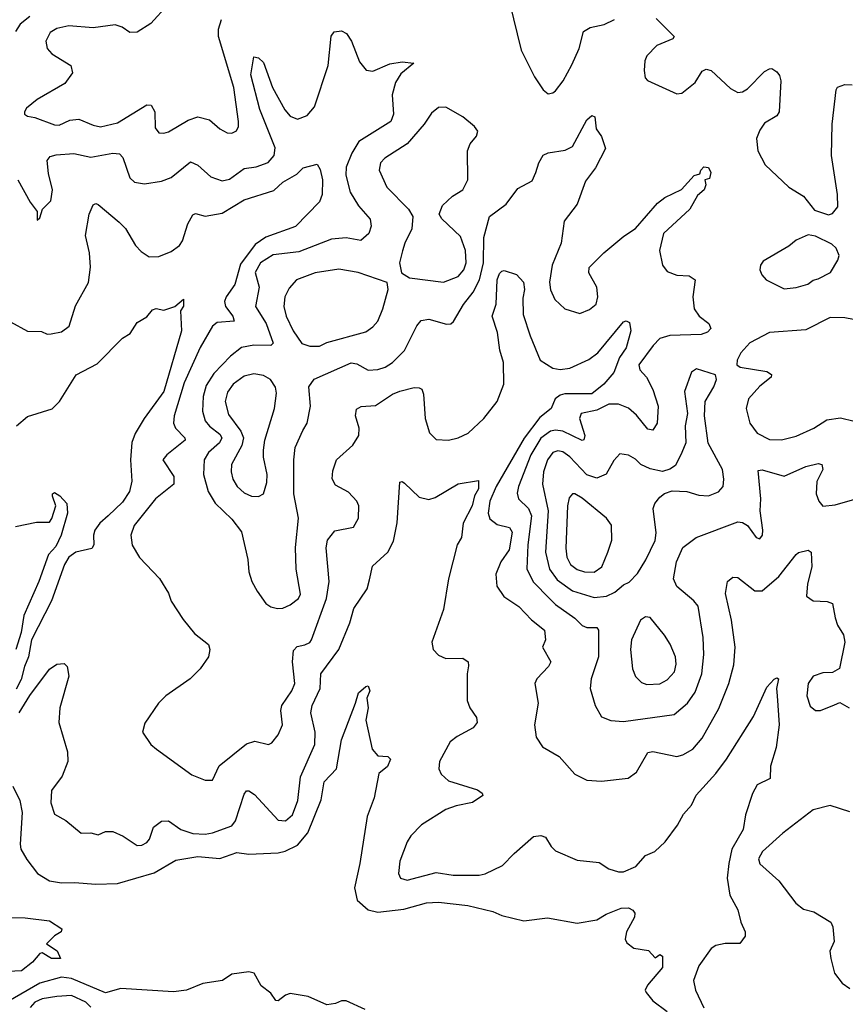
# Model space of a CAD drawing. Extents: x 1678431 to 1860718, y 384618 to 522882.
# Tile 156 of 256: x 1740312 to 1743707, y 462227 to 466274. Entities that reach past the tile are written whole.
import ezdxf

# ---------------------------------------------------------------- set-up
doc = ezdxf.new("R2010")
doc.units = 0

msp = doc.modelspace()

# ---------------------------------------------------------------- linework, layer by layer
at = {"layer": '0CON10XD'}
for points in [[(1740921.8, 466335), (1740852.1, 466257.9), (1740795, 466221.8), (1740765, 466220.8), (1740733.3, 466243.3), (1740705, 466252.4), (1740615, 466240.4), (1740515, 466248.7), (1740465, 466237.3), (1740438.3, 466221.7), (1740419.6, 466185), (1740425.4, 466155), (1740445, 466133.2), (1740523.3, 466085), (1740529.1, 466055), (1740497.9, 466012.1), (1740385, 465946), (1740340, 465910), (1740332.5, 465895), (1740332.5, 465885), (1740345, 465876.7), (1740375, 465871.4), (1740455, 465841.5), (1740475, 465839.6), (1740518.9, 465861.1), (1740555, 465865.4), (1740615, 465839.6), (1740645, 465833.9), (1740715, 465849.7), (1740835, 465923.8), (1740853.1, 465923.1), (1740867.8, 465895), (1740868.9, 465828.9), (1740885, 465808.6), (1740905, 465806.9), (1740925, 465813.5), (1741005, 465860.7), (1741045, 465874), (1741092.5, 465862.5), (1741135, 465825.6), (1741165, 465809.4), (1741185, 465807.1), (1741203.6, 465816.4), (1741212.2, 465835), (1741212.3, 465855), (1741192.4, 465995), (1741129.8, 466205), (1741129.3, 466235), (1741142.7, 466275)], [(1742326.5, 466345), (1742375, 466148.8), (1742428.8, 466038.8), (1742465, 465986), (1742485, 465969.2), (1742505, 465972.5), (1742515, 465980.8), (1742547.3, 466022.7), (1742582, 466088), (1742612.3, 466155), (1742630, 466225), (1742657.8, 466242.2), (1742715, 466253.5), (1742758.6, 466275)], [(1740353.8, 466286.2), (1740314, 466256), (1740294.7, 466225)], [(1742929.2, 466279.2), (1743004, 466205), (1742998, 466195), (1742931.7, 466168.3), (1742890.6, 466125), (1742882.5, 466105), (1742879.6, 466065), (1742884.4, 466035), (1742893.9, 466023.9), (1743015, 465968.6), (1743035, 465972), (1743090, 466015), (1743118.3, 466061.7), (1743135, 466070.8), (1743155, 466064.3), (1743235, 465990.8), (1743265, 465974.4), (1743285, 465976.9), (1743305, 465989.4), (1743375, 466061.4), (1743395, 466072), (1743405, 466073.8), (1743425, 466060), (1743436.9, 466045), (1743442.6, 466022.6), (1743435.7, 465895), (1743425, 465879.2), (1743375, 465847.8), (1743355, 465820), (1743342.5, 465785), (1743347.9, 465735), (1743377.7, 465677.7), (1743475, 465585.6), (1743535, 465548), (1743580.9, 465490.9), (1743637.7, 465472.3), (1743655, 465476.7), (1743675.8, 465505), (1743675.6, 465555), (1743650.4, 465715), (1743652.5, 465845), (1743670, 465985), (1743675, 465996.7), (1743705, 466006.7), (1743735, 466005.8)], [(1740304.4, 465615), (1740355, 465523.8), (1740383.8, 465485), (1740385, 465450), (1740395, 465460), (1740406.2, 465495), (1740441.2, 465528.8), (1740447.3, 465575), (1740430.9, 465640.9), (1740425.5, 465694.5), (1740438, 465712), (1740462.3, 465717.7), (1740535, 465723.8), (1740605, 465709.2), (1740695, 465724.6), (1740722.8, 465722.8), (1740737.1, 465707.1), (1740765, 465624.4), (1740785, 465606.5), (1740825, 465599.1), (1740895, 465610.4), (1740934.7, 465625.3), (1741015, 465690), (1741045, 465675.5), (1741098.4, 465628.4), (1741145, 465612), (1741175, 465618.7), (1741235, 465661.8), (1741285, 465668.9), (1741333.6, 465686.4), (1741359.3, 465715), (1741363.4, 465746.6), (1741299.8, 465905), (1741263.5, 466046.5), (1741275, 466121.2), (1741295, 466117.5), (1741315, 466098), (1741351.8, 465995), (1741402.8, 465902.8), (1741425, 465877.1), (1741455, 465865.4), (1741495, 465880), (1741524.3, 465915.7), (1741580.7, 466085), (1741593.7, 466206.3), (1741605.8, 466224.2), (1741635, 466228), (1741656.4, 466216.4), (1741676.5, 466185), (1741710.2, 466100.2), (1741736.7, 466066.7), (1741765, 466062.7), (1741835, 466092), (1741885, 466100.5), (1741932.5, 466095), (1741878.9, 466051.1), (1741857.3, 466015), (1741843.4, 465965), (1741848.9, 465885), (1741838.5, 465855), (1741707.5, 465772.5), (1741678.7, 465725), (1741655, 465668), (1741653.5, 465635), (1741671.4, 465565), (1741705, 465508.9), (1741753.8, 465453.8), (1741757.5, 465425), (1741748.5, 465395), (1741715, 465366.2), (1741655, 465376.6), (1741595, 465372.3), (1741460.4, 465319.6), (1741355, 465307.3), (1741302.6, 465275), (1741281.3, 465235), (1741297.2, 465175), (1741281.8, 465095), (1741325.7, 465025.7), (1741355.2, 464944.8), (1741345, 464934.8), (1741275, 464935.3), (1741225, 464926.1), (1741179, 464891), (1741110.8, 464819.2), (1741079.7, 464770.3), (1741066.7, 464725), (1741064.8, 464664.8), (1741075.7, 464624.3), (1741092.5, 464602.5), (1741135, 464569.7), (1741143.3, 464555), (1741134.2, 464535), (1741088.4, 464495), (1741070.9, 464465), (1741068.2, 464405), (1741086.9, 464335), (1741116.7, 464286.7), (1741185, 464220.6), (1741225, 464168.8), (1741250, 464055), (1741254.4, 464005), (1741267.1, 463965), (1741289.2, 463925), (1741325, 463874), (1741345, 463860.8), (1741373, 463853), (1741395, 463854.4), (1741425, 463868.1), (1741458.9, 463895), (1741467.3, 463912.7), (1741448.7, 464015), (1741446, 464105), (1741459.3, 464225), (1741439.2, 464325), (1741439.2, 464465), (1741444.8, 464515.2), (1741476.5, 464585), (1741494.6, 464615.4), (1741508.5, 464685), (1741501.3, 464765), (1741523.9, 464796.1), (1741675, 464863.4), (1741699.1, 464859.1), (1741745, 464832.9), (1741784.7, 464835.3), (1741815, 464845.4), (1741845.5, 464865), (1741895, 464914.4), (1741944.7, 465015.3), (1741962.6, 465037.4), (1741995, 465043.3), (1742067.3, 465022.7), (1742085, 465024.2), (1742096.4, 465033.6), (1742137.3, 465102.7), (1742176.8, 465153.2), (1742203.1, 465205), (1742219.8, 465275), (1742221.5, 465378.5), (1742244.5, 465465), (1742312.7, 465515), (1742360.5, 465579.5), (1742418.9, 465611.1), (1742434.5, 465645), (1742446.7, 465685), (1742465, 465717.5), (1742485, 465727.1), (1742555, 465738.1), (1742585, 465752.9), (1742645, 465862.5), (1742665, 465880), (1742676.7, 465875), (1742683.3, 465825), (1742704, 465794), (1742721.2, 465745), (1742679.4, 465665), (1742639.3, 465610.7), (1742604, 465516), (1742550.6, 465445), (1742538.2, 465355), (1742501.1, 465265), (1742491.3, 465195), (1742495, 465163.8), (1742513.3, 465123.3), (1742553.8, 465085), (1742615, 465066), (1742655, 465082.5), (1742682.5, 465105), (1742690, 465135), (1742685.7, 465175), (1742652.7, 465232.7), (1742654, 465255), (1742714.5, 465315.5), (1742796.3, 465383.7), (1742845, 465416), (1742935, 465519.6), (1742965, 465543.5), (1743034.1, 465575.9), (1743085, 465633.8), (1743109.3, 465640.7), (1743112.5, 465655), (1743125, 465668.6), (1743145, 465666), (1743154, 465645), (1743148.3, 465621.7), (1743130, 465615), (1743133.3, 465595), (1743126.7, 465575), (1743098.8, 465551.2), (1743067.5, 465495), (1742960, 465395), (1742943.3, 465325), (1742955.4, 465265), (1742975, 465238.9), (1743015, 465223.8), (1743065, 465221.5), (1743089.2, 465205), (1743080.4, 465135), (1743086.1, 465085), (1743106.4, 465055), (1743145.8, 465025), (1743154.2, 465005), (1743140.4, 464989.6), (1743115, 464979.2), (1742985, 464975.3), (1742945, 464962.7), (1742917.1, 464935), (1742858.4, 464855), (1742861.6, 464835), (1742890.3, 464805), (1742915, 464753.1), (1742937, 464685), (1742933.5, 464615), (1742915, 464586.4), (1742895, 464591.2), (1742848.7, 464648.7), (1742815, 464676.5), (1742775, 464693.1), (1742735, 464693.7), (1742685, 464669.4), (1742620.5, 464655), (1742614.7, 464635), (1742635.8, 464565), (1742632.5, 464547.5), (1742625, 464544.6), (1742545, 464582.4), (1742515, 464586.7), (1742495, 464582.4), (1742455, 464553.4), (1742413.5, 464485), (1742363.2, 464355), (1742358.1, 464328.1), (1742363.8, 464305), (1742404.6, 464264.6), (1742417.2, 464235), (1742401.6, 464115), (1742397, 464017), (1742423.3, 463963.3), (1742492.7, 463892.7), (1742515, 463869.7), (1742594.4, 463814.4), (1742625, 463783.9), (1742645, 463775.9), (1742685, 463775.5), (1742692.5, 463765), (1742691.9, 463655), (1742661.5, 463565), (1742658.1, 463525), (1742678.8, 463455), (1742705, 463408.1), (1742742.7, 463392.7), (1742795, 463388.5), (1743002.7, 463417.3), (1743058.5, 463465), (1743090, 463510), (1743116.8, 463585), (1743126, 463665), (1743122.7, 463735), (1743102.6, 463862.6), (1743084.5, 463885), (1743014.2, 463944.2), (1743000, 463975), (1743012.7, 464045), (1743038.9, 464105), (1743093.9, 464146.1), (1743265, 464210.4), (1743285, 464207.7), (1743304.4, 464195), (1743341.2, 464145), (1743355, 464140), (1743367.1, 464155), (1743368.6, 464175), (1743357.1, 464255), (1743359.1, 464305), (1743348.8, 464421.2), (1743365, 464424.2), (1743455, 464396.9), (1743545, 464437.7), (1743595, 464450), (1743610, 464445), (1743614.2, 464425), (1743590.5, 464375), (1743587.3, 464325), (1743597.8, 464295), (1743614.6, 464274.6), (1743665, 464280.4), (1743785, 464313.3)], [(1742055, 465194.7), (1742115, 465217.6), (1742138.9, 465245), (1742148.6, 465275), (1742145.8, 465325), (1742125, 465382.5), (1742047.5, 465455), (1742037.1, 465475), (1742050.4, 465509.6), (1742091.7, 465548.3), (1742134.4, 465575), (1742154.5, 465615), (1742154.3, 465735), (1742165, 465763.8), (1742191.2, 465795), (1742196, 465815), (1742182, 465835), (1742134.3, 465875), (1742065, 465913.6), (1742035, 465913.5), (1742005, 465889.4), (1741976, 465845), (1741905, 465763.8), (1741814.3, 465705), (1741795.7, 465685), (1741790.6, 465655), (1741822.2, 465585), (1741911.4, 465495), (1741929.4, 465465), (1741925.4, 465414.6), (1741895.5, 465355), (1741886.8, 465323.2), (1741874.3, 465274.3), (1741883, 465233), (1741915, 465213.3), (1742055, 465194.7)], [(1740275, 465032), (1740345, 464993.8), (1740401.7, 464991.7), (1740425, 464981.2), (1740442.3, 464982.3), (1740485, 464991.1), (1740516.1, 465013.9), (1740542.1, 465097.9), (1740595, 465193.3), (1740603.8, 465256.2), (1740599.3, 465315), (1740583.1, 465386.9), (1740598.1, 465475), (1740615, 465513.3), (1740625, 465518.8), (1740635, 465514), (1740721.2, 465441.2), (1740748.1, 465415), (1740788.6, 465345), (1740811.4, 465321.4), (1740845, 465299.4), (1740885, 465300.6), (1740935, 465320.9), (1740970, 465345), (1740981.8, 465365), (1741003.5, 465435), (1741025, 465471.4), (1741035, 465476.9), (1741075, 465466.7), (1741145, 465477.9), (1741235, 465532.8), (1741357.7, 465572.3), (1741395, 465605.5), (1741451.5, 465638.5), (1741478, 465665), (1741535, 465680), (1741548.5, 465658.5), (1741557.8, 465615), (1741555.8, 465555), (1741545.7, 465525), (1741446.1, 465423.9), (1741325, 465379.5), (1741280.2, 465349.8), (1741220.8, 465269.2), (1741196.7, 465185), (1741161.9, 465135), (1741154.7, 465115), (1741158.8, 465095), (1741188.7, 465055), (1741194.2, 465035), (1741125, 465028.5), (1741105.8, 465014.2), (1741054.1, 464925.9), (1740988.3, 464781.7), (1740947.2, 464645), (1740944.6, 464615), (1740953.5, 464595), (1740991.5, 464555), (1740992.2, 464545), (1740917.1, 464485), (1740901.2, 464465), (1740946.4, 464396.4), (1740946, 464365), (1740870.9, 464305), (1740783.5, 464195), (1740768.9, 464155), (1740774.5, 464114.5), (1740805, 464063.3), (1740886.8, 463976.8), (1740925, 463916.7), (1740935, 463883.3), (1740985, 463808)], [(1743455, 465167.3), (1743505, 465173.3), (1743553.1, 465186.9), (1743575, 465203.8), (1743595, 465208), (1743646.2, 465235), (1743676.2, 465285), (1743681.2, 465305), (1743668.8, 465335), (1743651.7, 465351.7), (1743585, 465384.2), (1743555, 465390), (1743505, 465368), (1743475, 465343.1), (1743368.7, 465281.3), (1743358, 465265), (1743356, 465245), (1743364, 465225), (1743382, 465205), (1743455, 465167.3)], [(1740985, 463808), (1741031.1, 463751.1), (1741088.8, 463705), (1741094, 463685), (1741089.2, 463655), (1741054, 463605), (1741013.8, 463565), (1740914, 463495), (1740883.8, 463465), (1740827.3, 463382.7), (1740818, 463345), (1740852, 463295), (1740875, 463276), (1741020.3, 463170.3), (1741075, 463147.5), (1741105, 463148), (1741132.7, 463207.3), (1741245, 463297.1), (1741278.8, 463308.8), (1741335, 463294), (1741348.7, 463301.3), (1741375.4, 463334.6), (1741393.1, 463375), (1741386.7, 463435), (1741390.9, 463455), (1741431.3, 463515), (1741444, 463545), (1741434.3, 463635), (1741438.7, 463681.3), (1741452.7, 463697.3), (1741484.7, 463704.7), (1741505, 463713.6), (1741512.9, 463725), (1741574.2, 463895), (1741584.6, 463965), (1741572.7, 464102.7), (1741578.5, 464135), (1741607.8, 464172.2), (1741685, 464188.6), (1741705.5, 464225), (1741706.7, 464275), (1741698.6, 464295), (1741665, 464331.1), (1741610.7, 464360.7), (1741596.8, 464386.8), (1741600.4, 464419.6), (1741615.7, 464465), (1741682.9, 464525), (1741706.9, 464565), (1741708.2, 464595), (1741692.7, 464645), (1741696.9, 464673.1), (1741716.6, 464683.4), (1741775, 464687.7), (1741845, 464734.1), (1741875, 464746.5), (1741935, 464762.5), (1741955, 464760), (1741965.5, 464755.5), (1741973.3, 464735), (1741979.6, 464635), (1741997.8, 464575), (1742025, 464548.1), (1742075.5, 464545.5), (1742115, 464554.7), (1742156, 464574), (1742220.4, 464635), (1742275.2, 464704.8), (1742302.5, 464775), (1742302.1, 464865), (1742287.1, 464915), (1742277.4, 464987.4), (1742255.6, 465055), (1742271.8, 465105), (1742276.1, 465203.9), (1742285, 465230), (1742295, 465240), (1742305, 465243.3), (1742355, 465226.7), (1742383.8, 465195), (1742388.6, 465165), (1742380.6, 465129.4), (1742382.7, 465062.7), (1742410.7, 464975), (1742452.7, 464875), (1742505, 464840.9), (1742535, 464835.9), (1742575, 464841.8), (1742652.3, 464877.7), (1742689.6, 464905), (1742795, 465031.4), (1742806.2, 465036.2), (1742819.7, 465029.7), (1742824.7, 464995), (1742806, 464925), (1742778.7, 464885), (1742755, 464824.2), (1742713.8, 464775), (1742665, 464736), (1742554.5, 464735.5), (1742535, 464730.9), (1742514.5, 464715.5), (1742497.5, 464675), (1742451.7, 464638.3), (1742386.2, 464553.8), (1742271.5, 464355), (1742246, 464295), (1742238.8, 464245), (1742245, 464222.2), (1742275, 464198.4), (1742326.2, 464186.2), (1742337, 464167), (1742325.2, 464095), (1742290.8, 464045), (1742270, 463995), (1742274.4, 463945), (1742303.6, 463903.6), (1742365, 463861.5), (1742416.9, 463806.9), (1742470.6, 463765), (1742474.5, 463725.5), (1742462, 463695), (1742496.2, 463635), (1742486.2, 463615), (1742439.2, 463565), (1742430, 463545), (1742444.5, 463465), (1742429.5, 463375), (1742435.6, 463325), (1742462, 463285), (1742530, 463245), (1742595, 463172.9), (1742645, 463147.8), (1742705, 463144.2), (1742814.2, 463155.8), (1742848.8, 463181.2), (1742895, 463261.4), (1742915, 463265.4), (1743015, 463245.5), (1743038.5, 463251.5), (1743080, 463275), (1743118.7, 463321.3), (1743187.6, 463442.4), (1743228.4, 463545), (1743248.2, 463621.8), (1743254.8, 463695), (1743238.9, 463805), (1743214.5, 463915.5), (1743223.3, 463965), (1743245, 463982.5), (1743265, 463981.2), (1743335, 463926.9), (1743365, 463926.7), (1743433.5, 463985), (1743505, 464075.7), (1743515, 464084.3), (1743555, 464093.3), (1743566, 464085), (1743569.2, 464025), (1743551.2, 463955), (1743547.5, 463905), (1743575, 463885.7), (1743632.6, 463882.6), (1743654.5, 463874.5), (1743665.5, 463815), (1743675.6, 463785), (1743700, 463745), (1743705.7, 463715), (1743683, 463607), (1743655, 463590), (1743615, 463588.9), (1743574.3, 463575), (1743554.6, 463545), (1743548.5, 463495), (1743562.2, 463452.2), (1743584.3, 463434.3), (1743605, 463434.3), (1743662.3, 463457.7), (1743685, 463467.5), (1743722.5, 463445)], [(1741545, 464932.3), (1741575, 464946.4), (1741735, 464990.9), (1741765, 465011.1), (1741784.7, 465035.3), (1741805.3, 465084.7), (1741827.1, 465165), (1741823.3, 465193.3), (1741704.7, 465234.7), (1741625, 465248.6), (1741526.7, 465233.3), (1741451.2, 465205), (1741420.3, 465169.7), (1741403.1, 465135), (1741399.2, 465095), (1741408.6, 465055), (1741437.2, 464995), (1741472.6, 464942.6), (1741505, 464932.3), (1741545, 464932.3)], [(1740299.2, 464605), (1740345, 464642.9), (1740445.4, 464674.6), (1740475.7, 464705), (1740545, 464814.2), (1740630.9, 464859.1), (1740735.7, 464964.3), (1740766.6, 464983.4), (1740795, 465028.8), (1740835, 465052.5), (1740858.3, 465081.7), (1740873.9, 465086.1), (1740905, 465080), (1740950, 465095), (1740986.7, 465125), (1740986.4, 465096.4), (1740973.3, 465076.7), (1740977.9, 464995), (1740904.8, 464745), (1740823.8, 464635), (1740787.4, 464572.6), (1740773.9, 464536.1), (1740767.7, 464465), (1740773.1, 464376.9), (1740763.4, 464335), (1740735, 464290.3), (1740675.9, 464235), (1740642.7, 464205), (1740620.9, 464175), (1740615.3, 464155), (1740616.7, 464115), (1740609.4, 464100.6), (1740543.9, 464085), (1740514.8, 464065), (1740496.7, 464035), (1740443.2, 463885), (1740360.6, 463725), (1740349.3, 463655), (1740331.8, 463615), (1740318.7, 463561.3), (1740297.4, 463522.6)], [(1743782.6, 465032.6), (1743705, 465048.6), (1743645, 465050), (1743545, 464998.9), (1743395, 464987.7), (1743315, 464945.5), (1743278.1, 464905), (1743262.9, 464875), (1743261.2, 464855), (1743275, 464846), (1743385, 464827.1), (1743403.8, 464815), (1743402, 464805), (1743355, 464766.9), (1743309.6, 464715), (1743300, 464675), (1743314.8, 464614.8), (1743345, 464573.9), (1743395, 464547.7), (1743445, 464546.4), (1743505, 464562.1), (1743577.1, 464595), (1743631.2, 464628.8), (1743687.7, 464637.7), (1743743.1, 464623.1)], [(1742675, 463899.5), (1742725, 463904.7), (1742759.6, 463920.4), (1742795, 463951.4), (1742818.2, 463961.8), (1742852.6, 463997.4), (1742886.7, 464053.3), (1742925, 464133.3), (1742929.7, 464165), (1742917.5, 464265), (1742924.2, 464285.8), (1742945, 464311.9), (1742963.8, 464326.2), (1742995, 464337.1), (1743055, 464334.4), (1743105, 464319.5), (1743145, 464316.7), (1743185, 464332.9), (1743204.4, 464355), (1743207.9, 464385), (1743201.5, 464425), (1743143.7, 464533.7), (1743127.8, 464645), (1743130.6, 464705), (1743166.7, 464765), (1743178, 464795), (1743173.9, 464813.9), (1743095, 464838.6), (1743074.4, 464825.6), (1743046.5, 464745), (1743058.1, 464655), (1743048.5, 464605), (1743051.1, 464535), (1743034.4, 464495), (1743008.3, 464441.7), (1742985, 464426.5), (1742955, 464417.1), (1742905, 464427.7), (1742865.7, 464445), (1742845, 464467.8), (1742815, 464484.4), (1742780, 464490), (1742755, 464462), (1742724, 464406), (1742685, 464389.3), (1742645, 464402.5), (1742575, 464476.4), (1742545, 464497.6), (1742525, 464501.4), (1742505, 464495.3), (1742482.5, 464465), (1742466.5, 464415), (1742462.4, 464365), (1742485.2, 464255), (1742474.4, 464085), (1742490.5, 464015), (1742522.1, 463972.1), (1742585, 463926.7), (1742675, 463899.5)], [(1741295, 464313.8), (1741315.5, 464325), (1741329, 464371), (1741330.6, 464405), (1741315.3, 464475), (1741314.6, 464505), (1741320, 464545), (1741359.7, 464675), (1741368.9, 464738.9), (1741363.6, 464763.6), (1741343.3, 464795), (1741315, 464811.5), (1741275, 464818.8), (1741235, 464808.2), (1741190.3, 464775), (1741166.8, 464743.2), (1741157.4, 464705), (1741171.4, 464651.4), (1741222.3, 464582.3), (1741232.4, 464555), (1741226.3, 464523.7), (1741183.6, 464445), (1741181.6, 464415), (1741189.5, 464385), (1741206.8, 464355), (1741235, 464329.7), (1741265, 464314.7), (1741295, 464313.8)], [(1740310, 463425), (1740353.9, 463496.1), (1740435, 463604.2), (1740465, 463624.2), (1740495, 463627.5), (1740507.5, 463615), (1740514, 463575), (1740477.5, 463445), (1740472.9, 463385), (1740508.9, 463265), (1740510, 463225), (1740486.9, 463165), (1740443.1, 463105), (1740440.8, 463055), (1740455, 463008.8), (1740502.9, 462982.9), (1740565, 462930), (1740605, 462931.2), (1740635, 462924), (1740665, 462936.7), (1740695, 462936.7), (1740737.5, 462917.5), (1740795, 462880), (1740815, 462881.2), (1740835, 462891.2), (1740846, 462905), (1740862.9, 462955), (1740895, 462979.6), (1740925, 462980.8), (1740975.4, 462945.4), (1741025, 462928.5), (1741075, 462926.2), (1741105, 462931.1), (1741185, 462960.5), (1741199.7, 462980.3), (1741235, 463090), (1741245, 463104.3), (1741255, 463104.4), (1741278.5, 463088.5), (1741375, 462984.3), (1741405, 462981.4), (1741434.3, 463005), (1741455.9, 463065), (1741467.6, 463162.4), (1741526.5, 463295), (1741528, 463345), (1741509.1, 463425), (1741514.7, 463455), (1741547.7, 463525), (1741551.2, 463585), (1741625.3, 463685), (1741670.3, 463795), (1741685.8, 463854.2), (1741740.7, 463935), (1741751.4, 463971.4), (1741762.7, 464027.3), (1741826.7, 464085), (1741849.8, 464130.2), (1741864, 464206), (1741875, 464372.5), (1741885, 464375.7), (1741895, 464369.2), (1741955, 464311.9), (1741995, 464301.4), (1742020.3, 464309.7), (1742115, 464366.2), (1742199.3, 464379.3), (1742199.3, 464345), (1742183, 464317), (1742173, 464275), (1742136, 464205), (1742128.6, 464145), (1742111.4, 464115), (1742076.1, 463975), (1742055, 463850), (1742007.1, 463715), (1742012.9, 463685), (1742035, 463662), (1742065, 463648), (1742135, 463648.8), (1742156.7, 463635), (1742158.3, 463618.3)], [(1740295, 464191.2), (1740381.7, 464208.3), (1740435, 464208.8), (1740445, 464223.3), (1740460.8, 464275), (1740446.9, 464315), (1740447.5, 464325), (1740455, 464330.6), (1740477.2, 464317.2), (1740505.7, 464285), (1740509.2, 464245), (1740482.9, 464155), (1740461, 464109), (1740430.4, 464075), (1740390.6, 463965), (1740329, 463825), (1740319.1, 463755), (1740296.7, 463685)], [(1742675, 464002.9), (1742705.6, 464024.4), (1742730.6, 464085), (1742747.7, 464135), (1742746.1, 464196.1), (1742725, 464224.4), (1742625, 464307.3), (1742595, 464325.4), (1742585, 464325.6), (1742571.8, 464308.2), (1742565.3, 464275), (1742557.9, 464102.1), (1742561.7, 464065), (1742577.3, 464035), (1742605, 464014.2), (1742635, 464003.8), (1742675, 464002.9)], [(1742891.4, 463541.4), (1742945, 463544.6), (1742975, 463560), (1743005, 463592.9), (1743011.1, 463625), (1743008.4, 463655), (1742987.5, 463707.5), (1742963.4, 463743.4), (1742905, 463816.7), (1742885, 463820), (1742864.3, 463805), (1742827.9, 463725), (1742823.8, 463685), (1742831.5, 463605), (1742844, 463574), (1742868.8, 463548.8), (1742891.4, 463541.4)], [(1742158.3, 463618.3), (1742152.2, 463585), (1742152.5, 463475), (1742163.6, 463445), (1742190, 463405), (1742192.9, 463385), (1742176.9, 463363.1), (1742111.8, 463328.2), (1742082.5, 463305), (1742039.1, 463225), (1742036.4, 463195), (1742045, 463172.9), (1742075.7, 463145), (1742195, 463108.6), (1742213.8, 463095), (1742216.7, 463085), (1742174.3, 463055.7), (1742107.2, 463042.8), (1742065, 463027.8), (1741965, 462964.2), (1741920.6, 462919.4), (1741905.6, 462895), (1741875.4, 462814.6), (1741869.4, 462765), (1741878, 462745), (1741905, 462737.1), (1742025, 462768.1), (1742095, 462757.5), (1742202.2, 462757.8), (1742226.6, 462763.4), (1742297.5, 462797.5), (1742345, 462847.1), (1742425, 462916), (1742455, 462920.8), (1742475, 462913.8), (1742497.5, 462875), (1742515, 462858), (1742605, 462819.2), (1742695, 462809.2), (1742735, 462784.2), (1742775, 462771.4), (1742795, 462771.9), (1742846.2, 462793.8), (1742885, 462838), (1742923.3, 462855), (1742965.8, 462895), (1743017.4, 462962.6), (1743042.1, 463007.9), (1743074.3, 463045), (1743094, 463086), (1743174.4, 463175.6), (1743218.9, 463235), (1743329.8, 463410.2), (1743385, 463530.8), (1743415, 463563.8), (1743425, 463568.8), (1743432.5, 463565), (1743424.2, 463525), (1743426.8, 463495), (1743435.3, 463375), (1743422.4, 463282.4), (1743398.9, 463205), (1743397.5, 463155), (1743345, 463129.2), (1743325, 463093.8), (1743296.5, 463005), (1743287.5, 462945), (1743240.6, 462865), (1743228.2, 462805), (1743221.8, 462745), (1743231.9, 462675), (1743265.8, 462615), (1743276.9, 462565), (1743295.6, 462525), (1743295, 462507.5), (1743273.9, 462476.1), (1743213.7, 462476.3), (1743175, 462468.6), (1743155, 462455.7), (1743104.5, 462385), (1743082.9, 462325), (1743090.6, 462285), (1743125, 462212.9)], [(1740285, 463123.3), (1740313.6, 463065), (1740323.2, 463015), (1740314.2, 462885), (1740317.5, 462865), (1740341.6, 462821.6), (1740385.7, 462765), (1740434.7, 462734.7), (1740485, 462726.1), (1740538.1, 462728.1), (1740625, 462720.2), (1740715, 462723.4), (1740865, 462767.4), (1740955, 462818.9), (1741045, 462834.3), (1741135, 462825.8), (1741205, 462850.4), (1741255, 462843.3), (1741375, 462850), (1741403.4, 462856.6), (1741455, 462880.5), (1741497.8, 462932.2), (1741552.6, 463067.4), (1741565, 463141.5), (1741614.8, 463195.2), (1741635.5, 463314.5), (1741693.1, 463465), (1741705, 463507.5), (1741735, 463533.3), (1741745.7, 463535.7), (1741751.9, 463515), (1741739.2, 463485), (1741745.4, 463445.4), (1741736.2, 463395), (1741761.4, 463275), (1741785, 463248), (1741825.6, 463245.6), (1741837.1, 463235), (1741825, 463204.2), (1741788.6, 463175), (1741769.4, 463075), (1741740.9, 462999.1), (1741710.5, 462805), (1741688.5, 462705), (1741699.4, 462655), (1741745.2, 462615.2), (1741784.9, 462604.9), (1741891.5, 462618.5), (1741985, 462643.8), (1742035, 462646.2), (1742155, 462632.5), (1742258.5, 462608.5)], [(1743725, 463017.8), (1743645, 463044.4), (1743575, 463026.5), (1743449.8, 462930.2), (1743366.5, 462855), (1743350, 462825), (1743355, 462804.4), (1743433.7, 462733.7), (1743503.1, 462643.1), (1743535, 462617.5), (1743577.3, 462607.3), (1743647.1, 462565), (1743655.6, 462545), (1743661.4, 462485), (1743643.1, 462445), (1743646.9, 462415), (1743662.9, 462355), (1743693.7, 462313.7), (1743725, 462291.4)], [(1742258.5, 462608.5), (1742295, 462591.4), (1742385, 462569.2), (1742482.3, 462582.3), (1742605, 462560.8), (1742685, 462573.8), (1742723.2, 462596.8), (1742785, 462621.5), (1742815, 462622.7), (1742833.9, 462613.9), (1742841.4, 462601.4), (1742840.9, 462585), (1742808, 462525), (1742802.5, 462495), (1742809.1, 462479.1), (1742837.6, 462457.6), (1742897.9, 462447.9), (1742925, 462417.5), (1742945, 462431.2), (1742955.6, 462425), (1742955, 462377.5), (1742894.3, 462305), (1742884, 462285), (1742888, 462275), (1742915, 462240.6), (1742975, 462196.9)], [(1740277, 462583), (1740335, 462582.5), (1740435, 462570), (1740486.4, 462536.4), (1740482.5, 462525), (1740455, 462508), (1740422.5, 462475), (1740466.5, 462446.5), (1740480, 462415), (1740443.3, 462415), (1740405, 462438.8), (1740395, 462436.2), (1740365, 462400), (1740320, 462365), (1740265, 462362)], [(1741733.3, 462205), (1741655, 462240.8), (1741635, 462240.8), (1741610.3, 462229.7), (1741575, 462224.4), (1741498.8, 462258.8), (1741425, 462270.8), (1741405, 462264.4), (1741375, 462241.5), (1741365, 462243.1), (1741345, 462272), (1741305, 462303.3), (1741276.2, 462355), (1741255, 462360), (1741185, 462351.2), (1741145.8, 462324.2), (1741065, 462312.5), (1740998.8, 462285), (1740945, 462277.7), (1740727.8, 462292.2), (1740665, 462274.2), (1740525, 462333.3), (1740485, 462338), (1740395, 462314.2), (1740265, 462238.3)], [(1740605.5, 462215.5), (1740584.5, 462235), (1740525, 462262.3), (1740465, 462258.9), (1740405, 462249), (1740374.1, 462235.9), (1740355, 462213.1)]]:
    msp.add_lwpolyline(points, dxfattribs=at)

doc.saveas('drawing.dxf')
